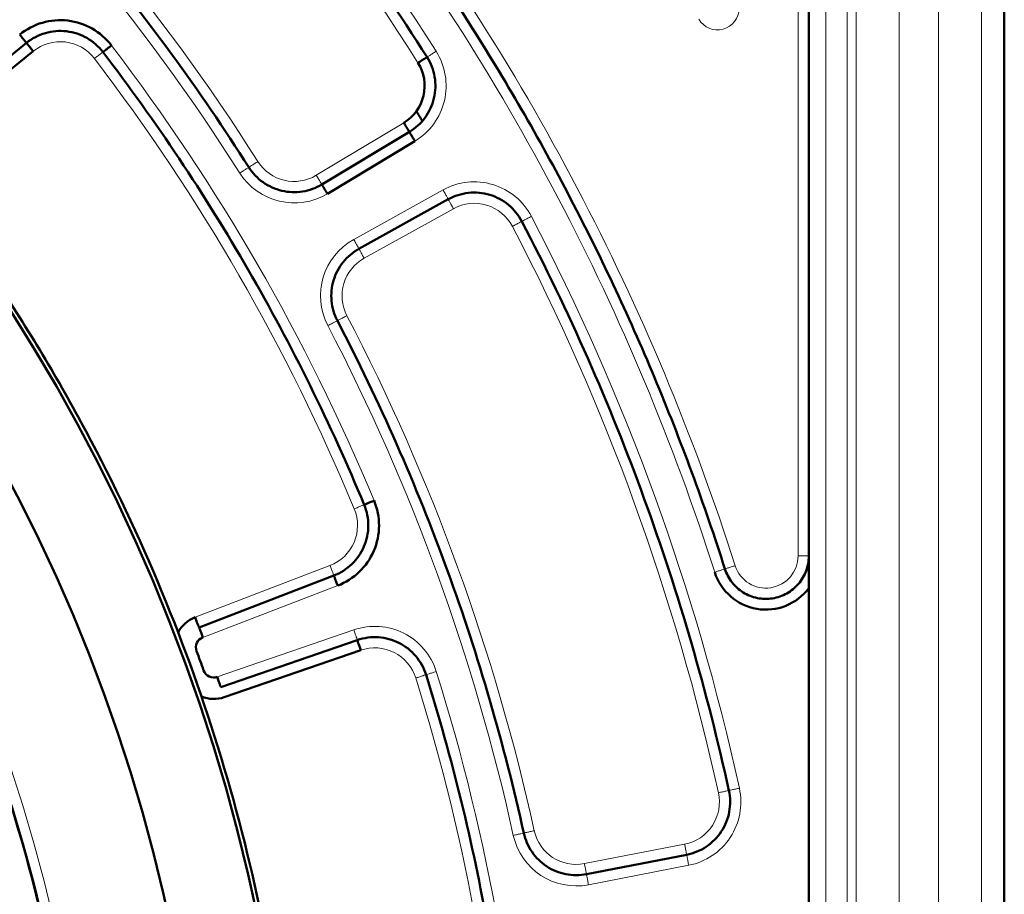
# Model space of a CAD drawing. Header units: millimetres. Extents: x 5 to 414, y 5 to 290.
# Tile 30 of 83: x 125.39 to 134.56, y 191.56 to 199.7. Entities that reach past the tile are written whole.
import ezdxf

# ---------------------------------------------------------------- set-up
doc = ezdxf.new("R2010")
doc.units = ezdxf.units.MM
doc.layers.add('1', color=7, linetype='Continuous', true_color=0xffffff)

msp = doc.modelspace()

# ---------------------------------------------------------------- linework, layer by layer
at = {"layer": '1', "color": 2, "linetype": 'Continuous', "lineweight": 13}
for p, q in [((132.89231, 168.2244), (132.89231, 207.7244)), ((133.09219, 168.2244), (133.09219, 207.7244)), ((133.17673, 168.2244), (133.17673, 207.7244)), ((133.57648, 168.2244), (133.57648, 207.7244)), ((133.94203, 168.2244), (133.94203, 207.7244)), ((134.34178, 168.2244), (134.34178, 207.7244)), ((132.63545, 194.71328), (132.63545, 207.4744)), ((128.15044, 198.25462), (128.965, 198.74406)), ((129.33006, 198.11874), (128.49891, 197.65803)), ((129.42702, 197.94382), (128.59588, 197.48311)), ((127.0227, 194.14167), (128.27776, 194.62345)), ((127.09437, 193.95496), (128.34943, 194.43673)), ((128.49942, 194.02463), (127.22831, 193.58695)), ((130.64639, 191.84938), (131.57922, 192.0307)), ((130.68455, 191.65305), (131.61738, 191.83438))]:
    msp.add_line(p, q, dxfattribs=at)
at = {"layer": '1', "color": 7, "linetype": 'Continuous', "lineweight": 50}
for p, q in [((132.73545, 194.71328), (132.73545, 207.4744)), ((134.55529, 200.99547), (134.55529, 174.95333)), ((124.40716, 198.64064), (125.45191, 199.48667)), ((125.51484, 199.40895), (124.47009, 198.56293)), ((128.20195, 198.1689), (129.0165, 198.65834)), ((129.06801, 198.57262), (128.25345, 198.08319)), ((129.37854, 198.03128), (128.54739, 197.57057)), ((127.05853, 194.04832), (128.31359, 194.53009)), ((132.73545, 181.53552), (132.73545, 194.41328)), ((127.26087, 193.4924), (128.53198, 193.93007)), ((128.56454, 193.83552), (127.29343, 193.39785)), ((130.66547, 191.75122), (131.5983, 191.93254))]:
    msp.add_line(p, q, dxfattribs=at)
for centre, radius, start, end in [((111.23545, 187.9744), 16.70868, 0, 180), ((111.23545, 187.9744), 15.89931, 0, 180), ((111.23545, 187.9744), 14.75, 270, 90), ((125.76657, 199.09809), 0.6, 37.434347, 129), ((128.75899, 199.08692), 0.4, 301, 32.380755), ((111.23545, 187.9744), 20.9, 31.072825, 31.361802), ((128.13441, 194.99688), 0.6, 291, 22.565653), ((132.33545, 194.71328), 0.5, 197.712348, 323.130102), ((127.13021, 193.8616), 0.3, 111, 152.513294), ((127.13021, 193.8616), 0.1, 111, 200.323928), ((111.23545, 187.9744), 16.85, 19.676072, 20.323928), ((127.19576, 193.6815), 0.1, 199.676072, 289), ((127.19576, 193.6815), 0.3, 247.486706, 289)]:
    msp.add_arc(centre, radius, start, end, dxfattribs=at)
at = {"layer": '1', "color": 2, "linetype": 'Continuous', "lineweight": 13}
for centre, radius, start, end in [((111.23545, 187.9744), 21.35, 32.380755, 47.619245), ((111.23545, 187.9744), 21.15, 32.380755, 47.619245), ((111.23545, 187.9744), 14.85, 0, 180), ((111.23545, 187.9744), 19.4, 32.447017, 47.552983), ((111.23545, 187.9744), 19.2, 32.447017, 47.552983), ((111.23545, 187.9744), 21.85, 17.712348, 37.712346), ((111.23545, 187.9744), 21.65, 17.712348, 37.712346), ((131.88545, 199.8073), 0.2, 209.813647, 0), ((125.76657, 199.09809), 0.4, 37.434347, 129), ((111.23545, 187.9744), 18.9, 22.565653, 37.434347), ((128.75899, 199.08692), 0.6, 301, 32.380755), ((111.23545, 187.9744), 18.7, 22.565653, 37.434347), ((127.94443, 198.59749), 0.4, 212.447017, 301), ((127.94443, 198.59749), 0.6, 212.447017, 301), ((129.62094, 197.59397), 0.6, 27.619245, 119), ((129.62094, 197.59397), 0.4, 27.619245, 119), ((111.23545, 187.9744), 21.35, 12.380755, 27.619245), ((111.23545, 187.9744), 21.15, 12.380755, 27.619245), ((128.7898, 197.13326), 0.6, 119, 207.552983), ((128.7898, 197.13326), 0.4, 119, 207.552983), ((111.23545, 187.9744), 19.4, 12.447017, 27.552983), ((111.23545, 187.9744), 19.2, 12.447017, 27.552983), ((128.13441, 194.99688), 0.4, 291, 22.565653), ((132.33545, 194.71328), 0.3, 197.712348, 0), ((128.69476, 193.45732), 0.6, 17.434347, 109), ((128.69476, 193.45732), 0.4, 17.434347, 109), ((111.23545, 187.9744), 18.9, 2.565653, 17.434347), ((111.23545, 187.9744), 18.7, 2.565653, 17.434347), ((131.50289, 192.42335), 0.4, 281, 12.380755), ((131.50289, 192.42335), 0.6, 281, 12.380755), ((130.57006, 192.24203), 0.4, 192.447017, 281), ((130.57006, 192.24203), 0.6, 192.447017, 281)]:
    msp.add_arc(centre, radius, start, end, dxfattribs=at)
at = {"layer": '1', "color": 7, "linetype": 'Continuous', "lineweight": 50}
for points in [[(127.98545, 187.9744), (127.98545, 188.52232), (127.93159, 189.61893), (127.69001, 191.24739), (127.28997, 192.84449), (126.73531, 194.39465), (126.03138, 195.88299), (125.18495, 197.29516), (124.20419, 198.61757), (123.09853, 199.83748), (121.87862, 200.94314), (120.55621, 201.92391), (119.14404, 202.77033), (117.6557, 203.47426), (116.10553, 204.02892), (114.50846, 204.42897), (112.87987, 204.67055), (111.23545, 204.75133), (109.59102, 204.67055), (107.96243, 204.42897), (106.36536, 204.02892), (104.8152, 203.47426), (103.32686, 202.77033), (101.91469, 201.92391), (100.59228, 200.94314), (99.37237, 199.83748), (98.26671, 198.61757), (97.28594, 197.29516), (96.43952, 195.88299), (95.73559, 194.39465), (95.18093, 192.84449), (94.78088, 191.24739), (94.5393, 189.61893), (94.48545, 188.52232), (94.48545, 187.9744)], [(129.18124, 199.35469), (128.92906, 199.75236), (128.39808, 200.53117), (127.52589, 201.64371), (126.58171, 202.69584), (125.90694, 203.35399), (125.5591, 203.67139)], [(124.26117, 202.21591), (124.57401, 201.92977), (125.18102, 201.3367), (126.03081, 200.38919), (126.81636, 199.38777), (127.29502, 198.687), (127.52248, 198.32923)], [(128.44169, 201.27882), (128.82858, 200.77847), (129.55907, 199.74343), (130.51503, 198.10171), (131.3243, 196.38293), (131.76198, 195.19409), (131.95441, 194.59159)], [(126.16359, 199.40202), (126.12339, 199.45454), (126.02067, 199.5444), (125.82721, 199.6079), (125.62425, 199.59155), (125.50331, 199.52829), (125.45191, 199.48667)], [(125.45191, 199.48667), (125.45191, 199.48666), (125.45518, 199.48262), (125.46919, 199.46533), (125.49011, 199.4395), (125.50666, 199.41906), (125.51484, 199.40895)], [(128.59613, 195.18875), (128.44014, 195.56412), (128.10371, 196.30496), (127.52815, 197.381), (126.88405, 198.41746), (126.41068, 199.07924), (126.16359, 199.40202)], [(129.18124, 199.35469), (129.21659, 199.29894), (129.26544, 199.17182), (129.25855, 198.96874), (129.17372, 198.78411), (129.07309, 198.69234), (129.0165, 198.65834)], [(129.0165, 198.65834), (129.01651, 198.65833), (129.01918, 198.65388), (129.03065, 198.6348), (129.04777, 198.60631), (129.06131, 198.58377), (129.06801, 198.57262)], [(127.52248, 198.32923), (127.55682, 198.27522), (127.64747, 198.17957), (127.82673, 198.09866), (128.02325, 198.0909), (128.14709, 198.13594), (128.20195, 198.1689)], [(130.06397, 197.82577), (130.03336, 197.88426), (129.94769, 197.99012), (129.76838, 198.08569), (129.56606, 198.10455), (129.43627, 198.06329), (129.37854, 198.03128)], [(131.99127, 192.53056), (131.8903, 192.99049), (131.65772, 193.90394), (131.21863, 195.24769), (130.69125, 196.5593), (130.28227, 197.40854), (130.06397, 197.82577)], [(128.5474, 197.57057), (128.49142, 197.53954), (128.3905, 197.45481), (128.29895, 197.28074), (128.27939, 197.08505), (128.31691, 196.95872), (128.34651, 196.90198)], [(128.34651, 196.90198), (128.54262, 196.5261), (128.91017, 195.76119), (129.38465, 194.58017), (129.78032, 193.37047), (129.99044, 192.54825), (130.08182, 192.13426)], [(128.31359, 194.53009), (128.37534, 194.55379), (128.49059, 194.62689), (128.60623, 194.79449), (128.64797, 194.99378), (128.62151, 195.12767), (128.59613, 195.18875)], [(128.59612, 195.18875), (128.59613, 195.18875), (128.60093, 195.19075), (128.62148, 195.19929), (128.65218, 195.21204), (128.67646, 195.22213), (128.68847, 195.22712)], [(129.17179, 193.60712), (129.15197, 193.67023), (129.08618, 193.7898), (128.92611, 193.91564), (128.72979, 193.96969), (128.59452, 193.95161), (128.53198, 193.93008)], [(128.53198, 193.93008), (128.53198, 193.93007), (128.53367, 193.92515), (128.54092, 193.90411), (128.55174, 193.87268), (128.5603, 193.84782), (128.56453, 193.83552)], [(130.0166, 188.81597), (129.99841, 189.22205), (129.93564, 190.03328), (129.76282, 191.24128), (129.51206, 192.43553), (129.29358, 193.21931), (129.17179, 193.60712)], [(131.5983, 191.93254), (131.6631, 191.94514), (131.78904, 191.99695), (131.93191, 192.14144), (132.00784, 192.32991), (132.00542, 192.46608), (131.99127, 192.53056)], [(130.08182, 192.13426), (130.09561, 192.07177), (130.14808, 191.95088), (130.28885, 191.81354), (130.47087, 191.73904), (130.60265, 191.739), (130.66547, 191.75122)]]:
    msp.add_open_spline(points, degree=3, dxfattribs=at)
for points, knots in [([(96.48545, 187.9744), (96.48545, 188.94017), (96.62846, 190.38939), (97.09789, 192.2629), (97.58632, 193.62808), (98.2062, 194.93868), (98.95155, 196.18224), (99.81521, 197.34675), (100.78885, 198.421), (101.8631, 199.39464), (103.02761, 200.2583), (104.27117, 201.00365), (105.58179, 201.62353), (106.94687, 202.11196), (108.35324, 202.46424), (109.78737, 202.67698), (111.23545, 202.74812), (112.68352, 202.67698), (114.11766, 202.46424), (115.52403, 202.11196), (116.8891, 201.62353), (118.19973, 201.00365), (119.44328, 200.2583), (120.60779, 199.39464), (121.68204, 198.421), (122.65568, 197.34675), (123.51934, 196.18224), (124.2647, 194.93868), (124.88458, 193.62806), (125.37301, 192.26299), (125.72529, 190.85659), (125.93802, 189.42257), (125.98545, 188.4569), (125.98545, 187.9744)], [0, 0, 0, 0, 0.0624294, 0.0936818, 0.1249341, 0.1561865, 0.1874388, 0.2186912, 0.2499435, 0.2811959, 0.3124482, 0.3437006, 0.3749529, 0.4062053, 0.4374576, 0.46871, 0.4999624, 0.5312147, 0.5624671, 0.5937194, 0.6249718, 0.6562241, 0.6874765, 0.7187288, 0.7499812, 0.7812335, 0.8124859, 0.8437382, 0.8749906, 0.9062429, 0.9374953, 0.9687476, 1, 1, 1, 1]), ([(125.45191, 199.48667), (125.45187, 199.48671), (125.45147, 199.48721), (125.4499, 199.48915), (125.4487, 199.49064), (125.44554, 199.49453), (125.44359, 199.49694), (125.43902, 199.50259), (125.43639, 199.50583), (125.43056, 199.51302), (125.42737, 199.51698), (125.42052, 199.52543), (125.41687, 199.52994), (125.40926, 199.53934), (125.40529, 199.54423), (125.39722, 199.55421), (125.3931, 199.55929), (125.38898, 199.56438)], [0, 0, 0, 0, 0.120148, 0.120148, 0.2458411, 0.2458411, 0.3715343, 0.3715343, 0.4972274, 0.4972274, 0.6229206, 0.6229206, 0.7486137, 0.7486137, 0.8743069, 0.8743069, 1, 1, 1, 1]), ([(126.243, 199.4628), (126.23267, 199.4549), (126.21179, 199.43891), (126.1854, 199.41871), (126.16774, 199.4052), (126.1636, 199.40202), (126.1636, 199.40202)], [0, 0, 0, 0, 0.2501878, 0.5003756, 0.7505634, 1, 1, 1, 1]), ([(129.09679, 199.30114), (129.10777, 199.30811), (129.12998, 199.32219), (129.15805, 199.33999), (129.17683, 199.3519), (129.18124, 199.35469), (129.18124, 199.35469)], [0, 0, 0, 0, 0.2501878, 0.5003756, 0.7505634, 1, 1, 1, 1]), ([(129.0165, 198.65834), (129.01647, 198.65839), (129.01614, 198.65894), (129.01486, 198.66108), (129.01387, 198.66272), (129.01129, 198.66701), (129.0097, 198.66967), (129.00595, 198.6759), (129.0038, 198.67948), (128.99904, 198.68741), (128.99642, 198.69177), (128.99081, 198.7011), (128.98782, 198.70607), (128.9816, 198.71644), (128.97835, 198.72183), (128.97174, 198.73284), (128.96837, 198.73845), (128.965, 198.74406)], [0, 0, 0, 0, 0.120148, 0.120148, 0.2458411, 0.2458411, 0.3715343, 0.3715343, 0.4972274, 0.4972274, 0.6229206, 0.6229206, 0.7486137, 0.7486137, 0.8743069, 0.8743069, 1, 1, 1, 1]), ([(128.25345, 198.08319), (128.24675, 198.09434), (128.23321, 198.11688), (128.21609, 198.14537), (128.20464, 198.16442), (128.20195, 198.1689), (128.20195, 198.1689)], [0, 0, 0, 0, 0.2501878, 0.5003756, 0.7505634, 1, 1, 1, 1]), ([(131.95441, 194.59159), (131.96158, 194.56913), (131.97996, 194.52539), (132.03129, 194.44605), (132.12075, 194.36578), (132.2545, 194.31295), (132.39833, 194.3097), (132.53435, 194.35656), (132.64569, 194.44757), (132.70649, 194.55125), (132.73125, 194.64245), (132.73545, 194.68971), (132.73545, 194.71328)], [0, 0, 0, 0, 0.062684, 0.1253681, 0.2502454, 0.3751227, 0.5, 0.6248773, 0.7497546, 0.8746319, 0.937316, 1, 1, 1, 1]), ([(132.73543, 194.41329), (132.73543, 194.41335), (132.73544, 194.41356), (132.73544, 194.41402), (132.73545, 194.41479), (132.73545, 194.41582), (132.73545, 194.41701), (132.73545, 194.4195), (132.73545, 194.4249), (132.73545, 194.43651), (132.73545, 194.45293), (132.73544, 194.47265), (132.73544, 194.49401), (132.73544, 194.51739), (132.73544, 194.54276), (132.73545, 194.56746), (132.73546, 194.59184), (132.73546, 194.61626), (132.73545, 194.63678), (132.73546, 194.65446), (132.73547, 194.6702), (132.73546, 194.69029), (132.73545, 194.70513), (132.73545, 194.71328)], [0, 0, 0, 0, 0.0005015, 0.0019626, 0.0043827, 0.0077602, 0.0116473, 0.0155606, 0.0311632, 0.0623795, 0.1248697, 0.1862049, 0.2499764, 0.3298783, 0.4132342, 0.4999618, 0.5767179, 0.660055, 0.7499688, 0.7891324, 0.8439543, 0.9142823, 1, 1, 1, 1]), ([(128.34943, 194.43673), (128.34708, 194.44284), (128.34474, 194.44895), (128.34014, 194.46094), (128.33788, 194.46681), (128.33355, 194.4781), (128.33147, 194.48352), (128.32757, 194.49368), (128.32575, 194.49842), (128.32243, 194.50706), (128.32093, 194.51096), (128.31833, 194.51775), (128.31722, 194.52064), (128.31542, 194.52532), (128.31474, 194.5271), (128.31383, 194.52947), (128.31359, 194.53008), (128.31359, 194.53008)], [0, 0, 0, 0, 0.1251836, 0.1251836, 0.2503673, 0.2503673, 0.3755509, 0.3755509, 0.5007346, 0.5007346, 0.6259182, 0.6259182, 0.7511019, 0.7511019, 0.8762855, 0.8762855, 1, 1, 1, 1]), ([(127.0227, 194.14167), (127.02504, 194.13556), (127.02739, 194.12945), (127.03199, 194.11747), (127.03424, 194.11159), (127.03858, 194.1003), (127.04066, 194.09489), (127.04456, 194.08473), (127.04638, 194.07998), (127.0497, 194.07134), (127.05119, 194.06744), (127.0538, 194.06066), (127.05491, 194.05776), (127.0567, 194.05308), (127.05739, 194.0513), (127.0583, 194.04893), (127.05853, 194.04832), (127.05853, 194.04832)], [0, 0, 0, 0, 0.1251836, 0.1251836, 0.2503673, 0.2503673, 0.3755509, 0.3755509, 0.5007346, 0.5007346, 0.6259182, 0.6259182, 0.7511019, 0.7511019, 0.8762855, 0.8762855, 1, 1, 1, 1]), ([(127.05853, 194.04832), (127.05856, 194.04826), (127.05879, 194.04766), (127.05968, 194.04533), (127.06036, 194.04355), (127.06216, 194.03887), (127.06327, 194.03598), (127.06588, 194.02919), (127.06737, 194.02529), (127.07069, 194.01665), (127.07251, 194.01191), (127.07641, 194.00174), (127.07849, 193.99633), (127.08282, 193.98504), (127.08508, 193.97916), (127.08968, 193.96718), (127.09203, 193.96107), (127.09437, 193.95496)], [0, 0, 0, 0, 0.120148, 0.120148, 0.2458411, 0.2458411, 0.3715343, 0.3715343, 0.4972274, 0.4972274, 0.6229206, 0.6229206, 0.7486137, 0.7486137, 0.8743069, 0.8743069, 1, 1, 1, 1]), ([(127.22831, 193.58695), (127.23045, 193.58076), (127.23258, 193.57457), (127.23676, 193.56243), (127.23881, 193.55648), (127.24274, 193.54505), (127.24463, 193.53957), (127.24817, 193.52927), (127.24983, 193.52447), (127.25284, 193.51572), (127.2542, 193.51177), (127.25657, 193.5049), (127.25758, 193.50196), (127.25921, 193.49723), (127.25983, 193.49542), (127.26066, 193.49302), (127.26087, 193.4924), (127.26087, 193.4924)], [0, 0, 0, 0, 0.1251836, 0.1251836, 0.2503673, 0.2503673, 0.3755509, 0.3755509, 0.5007346, 0.5007346, 0.6259182, 0.6259182, 0.7511019, 0.7511019, 0.8762855, 0.8762855, 1, 1, 1, 1])]:
    msp.add_open_spline(points, degree=3, knots=knots, dxfattribs=at)
at = {"layer": '1', "color": 2, "linetype": 'Continuous', "lineweight": 13}
for points in [[(126.1636, 199.40202), (126.16359, 199.40202), (126.15946, 199.39886), (126.14179, 199.38533), (126.1154, 199.36512), (126.09452, 199.34914), (126.08419, 199.34123)], [(129.18124, 199.35469), (129.18124, 199.3547), (129.18563, 199.35748), (129.20443, 199.3694), (129.2325, 199.3872), (129.25471, 199.40128), (129.26569, 199.40825)], [(127.52248, 198.32923), (127.52249, 198.32923), (127.52688, 198.33202), (127.54566, 198.34396), (127.57371, 198.36179), (127.5959, 198.3759), (127.60687, 198.38288)], [(127.52249, 198.32923), (127.52248, 198.32923), (127.51809, 198.32644), (127.49931, 198.3145), (127.47126, 198.29666), (127.44907, 198.28255), (127.4381, 198.27558)], [(128.20195, 198.1689), (128.20195, 198.16891), (128.19927, 198.17336), (128.18781, 198.19244), (128.17069, 198.22093), (128.15714, 198.24347), (128.15044, 198.25462)], [(129.37853, 198.03129), (129.37854, 198.03128), (129.38106, 198.02673), (129.39185, 198.00726), (129.40796, 197.97819), (129.42071, 197.95519), (129.42702, 197.94382)], [(130.06397, 197.82577), (130.06396, 197.82577), (130.05935, 197.82336), (130.03964, 197.81304), (130.01019, 197.79763), (129.98688, 197.78544), (129.97536, 197.77941)], [(130.06396, 197.82577), (130.06397, 197.82577), (130.06858, 197.82818), (130.0883, 197.8385), (130.11775, 197.85391), (130.14105, 197.8661), (130.15257, 197.87213)], [(128.5474, 197.57057), (128.54739, 197.57058), (128.54487, 197.57512), (128.53408, 197.59459), (128.51797, 197.62366), (128.50522, 197.64666), (128.49891, 197.65803)], [(128.34651, 196.90198), (128.3465, 196.90198), (128.34189, 196.89957), (128.32216, 196.88928), (128.2927, 196.8739), (128.26938, 196.86174), (128.25785, 196.85572)], [(128.3465, 196.90198), (128.34651, 196.90198), (128.35112, 196.90438), (128.37085, 196.91468), (128.40032, 196.93005), (128.42364, 196.94222), (128.43517, 196.94823)], [(128.59613, 195.18875), (128.59612, 195.18875), (128.59132, 195.18675), (128.57077, 195.17821), (128.54008, 195.16546), (128.51579, 195.15537), (128.50378, 195.15037)], [(131.9544, 194.59159), (131.95441, 194.59159), (131.95937, 194.59317), (131.98057, 194.59994), (132.01223, 194.61005), (132.03728, 194.61805), (132.04967, 194.62201)], [(129.1718, 193.60712), (129.17179, 193.60712), (129.16683, 193.60556), (129.1456, 193.5989), (129.11388, 193.58894), (129.08879, 193.58106), (129.07639, 193.57716)], [(129.17179, 193.60712), (129.1718, 193.60712), (129.17676, 193.60868), (129.19799, 193.61535), (129.2297, 193.62531), (129.25479, 193.63319), (129.2672, 193.63708)], [(131.99127, 192.53056), (131.99126, 192.53056), (131.98618, 192.52944), (131.96444, 192.52467), (131.93198, 192.51754), (131.90629, 192.5119), (131.89359, 192.50912)], [(131.99126, 192.53056), (131.99127, 192.53056), (131.99635, 192.53167), (132.01809, 192.53644), (132.05055, 192.54357), (132.07624, 192.54921), (132.08894, 192.552)], [(130.08182, 192.13426), (130.08181, 192.13426), (130.07673, 192.13314), (130.055, 192.12834), (130.02254, 192.12118), (129.99687, 192.11551), (129.98417, 192.11271)], [(130.08181, 192.13426), (130.08182, 192.13426), (130.0869, 192.13538), (130.10863, 192.14018), (130.14109, 192.14734), (130.16676, 192.15301), (130.17946, 192.15581)], [(130.66547, 191.75121), (130.66547, 191.75122), (130.66447, 191.75632), (130.66023, 191.77817), (130.65389, 191.8108), (130.64887, 191.83661), (130.64639, 191.84938)]]:
    msp.add_open_spline(points, degree=3, dxfattribs=at)
for points, knots in [([(129.37854, 198.03128), (129.37851, 198.03134), (129.3782, 198.03189), (129.37699, 198.03408), (129.37606, 198.03575), (129.37363, 198.04013), (129.37213, 198.04284), (129.3686, 198.0492), (129.36658, 198.05285), (129.36209, 198.06095), (129.35963, 198.06539), (129.35435, 198.07491), (129.35154, 198.07998), (129.34568, 198.09056), (129.34263, 198.09607), (129.3364, 198.10729), (129.33323, 198.11302), (129.33006, 198.11874)], [0, 0, 0, 0, 0.120148, 0.120148, 0.2458411, 0.2458411, 0.3715343, 0.3715343, 0.4972274, 0.4972274, 0.6229206, 0.6229206, 0.7486137, 0.7486137, 0.8743069, 0.8743069, 1, 1, 1, 1]), ([(128.5474, 197.57057), (128.54743, 197.57052), (128.54774, 197.56996), (128.54895, 197.56777), (128.54987, 197.5661), (128.5523, 197.56172), (128.5538, 197.55901), (128.55733, 197.55265), (128.55935, 197.549), (128.56384, 197.54091), (128.5663, 197.53646), (128.57158, 197.52694), (128.57439, 197.52187), (128.58026, 197.51129), (128.58331, 197.50579), (128.58953, 197.49456), (128.5927, 197.48883), (128.59588, 197.48311)], [0, 0, 0, 0, 0.120148, 0.120148, 0.2458411, 0.2458411, 0.3715343, 0.3715343, 0.4972274, 0.4972274, 0.6229206, 0.6229206, 0.7486137, 0.7486137, 0.8743069, 0.8743069, 1, 1, 1, 1]), ([(132.63545, 194.71328), (132.64199, 194.71328), (132.64854, 194.71328), (132.66138, 194.71328), (132.66767, 194.71328), (132.67976, 194.71328), (132.68556, 194.71328), (132.69645, 194.71328), (132.70153, 194.71328), (132.71079, 194.71328), (132.71496, 194.71328), (132.72223, 194.71328), (132.72533, 194.71328), (132.73034, 194.71328), (132.73225, 194.71328), (132.73479, 194.71328), (132.73544, 194.71328), (132.73544, 194.71328)], [0, 0, 0, 0, 0.1251836, 0.1251836, 0.2503673, 0.2503673, 0.3755509, 0.3755509, 0.5007346, 0.5007346, 0.6259182, 0.6259182, 0.7511019, 0.7511019, 0.8762855, 0.8762855, 1, 1, 1, 1]), ([(128.27775, 194.62345), (128.28242, 194.6113), (128.29184, 194.58675), (128.30375, 194.55572), (128.31172, 194.53497), (128.31359, 194.53009), (128.31359, 194.53009)], [0, 0, 0, 0, 0.2501878, 0.5003756, 0.7505634, 1, 1, 1, 1]), ([(131.85915, 194.56116), (131.87154, 194.56512), (131.89659, 194.57312), (131.92825, 194.58323), (131.94943, 194.59), (131.95441, 194.59159), (131.9544, 194.59159)], [0, 0, 0, 0, 0.2501878, 0.5003756, 0.7505634, 1, 1, 1, 1]), ([(128.49942, 194.02463), (128.50366, 194.01233), (128.51222, 193.98747), (128.52304, 193.95604), (128.53028, 193.93502), (128.53198, 193.93008), (128.53198, 193.93008)], [0, 0, 0, 0, 0.2501878, 0.5003756, 0.7505634, 1, 1, 1, 1]), ([(131.57922, 192.0307), (131.5817, 192.01793), (131.58672, 191.99212), (131.59306, 191.95949), (131.5973, 191.93767), (131.5983, 191.93254), (131.5983, 191.93254)], [0, 0, 0, 0, 0.2501878, 0.5003756, 0.7505634, 1, 1, 1, 1]), ([(131.61738, 191.83438), (131.61613, 191.8408), (131.61488, 191.84723), (131.61243, 191.85983), (131.61123, 191.86601), (131.60892, 191.87788), (131.60782, 191.88357), (131.60574, 191.89425), (131.60477, 191.89925), (131.603, 191.90833), (131.60221, 191.91243), (131.60082, 191.91957), (131.60023, 191.92261), (131.59927, 191.92753), (131.59891, 191.9294), (131.59842, 191.93189), (131.5983, 191.93254), (131.5983, 191.93253)], [0, 0, 0, 0, 0.1251836, 0.1251836, 0.2503673, 0.2503673, 0.3755509, 0.3755509, 0.5007346, 0.5007346, 0.6259182, 0.6259182, 0.7511019, 0.7511019, 0.8762855, 0.8762855, 1, 1, 1, 1]), ([(130.66547, 191.75122), (130.66548, 191.75115), (130.6656, 191.75053), (130.66608, 191.74808), (130.66644, 191.7462), (130.6674, 191.74128), (130.66799, 191.73824), (130.66938, 191.7311), (130.67017, 191.72701), (130.67194, 191.71792), (130.67291, 191.71293), (130.67499, 191.70225), (130.67609, 191.69655), (130.6784, 191.68468), (130.6796, 191.6785), (130.68205, 191.6659), (130.6833, 191.65948), (130.68455, 191.65305)], [0, 0, 0, 0, 0.120148, 0.120148, 0.2458411, 0.2458411, 0.3715343, 0.3715343, 0.4972274, 0.4972274, 0.6229206, 0.6229206, 0.7486137, 0.7486137, 0.8743069, 0.8743069, 1, 1, 1, 1])]:
    msp.add_open_spline(points, degree=3, knots=knots, dxfattribs=at)

doc.saveas('drawing.dxf')
